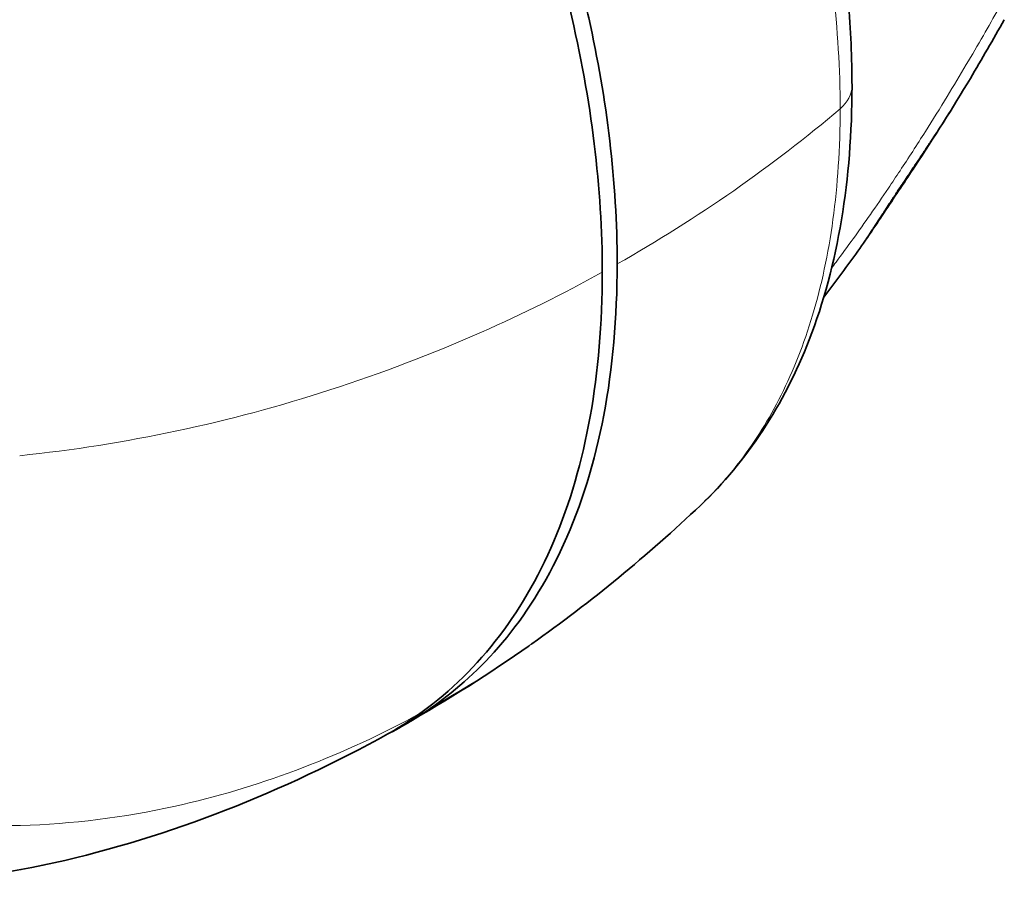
# Model space of a CAD drawing. Header units: millimetres. Extents: x 5 to 415, y 5 to 292.
# Tile 153 of 197: x 335 to 342, y 237 to 243. Entities that reach past the tile are written whole.
import ezdxf

# ---------------------------------------------------------------- set-up
doc = ezdxf.new("R2010")
doc.units = ezdxf.units.MM
doc.layers.add('Sichtbar (ISO)', color=7, linetype='Continuous', lineweight=35)
doc.layers.add('Sichtbar schmal (ISO)', color=7, linetype='Continuous', lineweight=18)

msp = doc.modelspace()

# ---------------------------------------------------------------- linework, layer by layer
at = {"layer": 'Sichtbar (ISO)'}
for points, knots in [([(332.87417272, 251.0538001), (333.19048035, 250.87117047), (333.47611315, 250.70109647), (333.73680262, 250.54025506), (334.0192162, 250.3660102), (334.27235602, 250.20260081), (334.50325607, 250.04566147), (334.71639458, 249.90079438), (334.91058324, 249.76144022), (335.09117679, 249.623711), (335.28681981, 249.47450435), (335.46650747, 249.32720474), (335.63356446, 249.1797247), (335.70758356, 249.1143797), (335.77912303, 249.04899927), (335.84842537, 248.98353223), (335.9235029, 248.91260961), (335.99595489, 248.84158533), (336.06575194, 248.77080204), (336.13554899, 248.70001875), (336.20269111, 248.62947644), (336.26667998, 248.5603688), (336.33600126, 248.4855022), (336.40162185, 248.41231934), (336.46637981, 248.3382657), (336.52155818, 248.27516675), (336.57611026, 248.21143559), (336.6301926, 248.14678059), (336.6887818, 248.07673767), (336.74681973, 248.00561051), (336.80401343, 247.93374649), (336.86120714, 247.86188248), (336.91755662, 247.7892816), (336.97321254, 247.71573572), (337.03350647, 247.63606102), (337.09298642, 247.55527726), (337.15154018, 247.47351593), (337.21756045, 247.38132877), (337.28240326, 247.28789884), (337.34609814, 247.19316897), (337.41510094, 247.09054495), (337.48275652, 246.9863953), (337.54892741, 246.8809221), (337.67617912, 246.67808903), (337.79794011, 246.47036122), (337.914427, 246.25814818), (338.03091389, 246.04593514), (338.14212668, 245.82923688), (338.24901381, 245.60516634), (338.30245737, 245.49313108), (338.35481951, 245.37925274), (338.40577532, 245.26381514), (338.45673112, 245.14837755), (338.50628057, 245.03138068), (338.55421319, 244.91297638), (338.60942301, 244.77659577), (338.66248777, 244.63834792), (338.71306619, 244.49849705), (338.7636446, 244.35864617), (338.81173667, 244.21719226), (338.85702088, 244.07439722), (338.9023051, 243.93160219), (338.94478147, 243.78746604), (338.98414461, 243.64214733), (339.02350774, 243.49682863), (339.05975766, 243.35032738), (339.09252859, 243.20305588), (339.15807047, 242.90851287), (339.20969642, 242.61088885), (339.2448367, 242.31274925), (339.27997698, 242.01460962), (339.29863157, 241.71595442), (339.29863254, 241.42048021)], [0, 0, 0, 0, 0.0507020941, 0.0507020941, 0.0507020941, 0.1056293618, 0.1056293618, 0.1056293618, 0.156331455, 0.156331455, 0.156331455, 0.2112587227, 0.2112587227, 0.2112587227, 0.2355957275, 0.2355957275, 0.2355957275, 0.2619608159, 0.2619608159, 0.2619608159, 0.2883259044, 0.2883259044, 0.2883259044, 0.3168880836, 0.3168880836, 0.3168880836, 0.3412250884, 0.3412250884, 0.3412250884, 0.3675901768, 0.3675901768, 0.3675901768, 0.3939552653, 0.3939552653, 0.3939552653, 0.4225174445, 0.4225174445, 0.4225174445, 0.4547217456, 0.4547217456, 0.4547217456, 0.4896097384, 0.4896097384, 0.4896097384, 0.5567020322, 0.5567020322, 0.5567020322, 0.6237943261, 0.6237943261, 0.6237943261, 0.657340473, 0.657340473, 0.657340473, 0.6908866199, 0.6908866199, 0.6908866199, 0.7295257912, 0.7295257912, 0.7295257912, 0.7681649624, 0.7681649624, 0.7681649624, 0.8068041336, 0.8068041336, 0.8068041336, 0.8454433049, 0.8454433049, 0.8454433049, 0.9227216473, 0.9227216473, 0.9227216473, 1, 1, 1, 1]), ([(339.19094038, 241.36033001), (339.19097516, 241.96299036), (339.11337399, 242.60340646), (338.81337488, 243.87073782), (338.60879361, 244.48074321), (338.07494677, 245.72456888), (337.64969468, 246.57161115), (336.34989269, 248.37535447), (335.72736519, 248.94091075), (334.89003301, 249.67688954), (334.0788081, 250.23388732), (332.76795069, 250.99068174)], [0.000001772, 0.000001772, 0.000001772, 0.000001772, 0.442881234, 0.442881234, 0.8426640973, 0.8426640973, 1.265043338, 1.265043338, 1.7215078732, 1.7215078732, 3.044657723, 3.044657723, 3.044657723, 3.044657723]), ([(339.59003964, 247.48319898), (339.97032371, 246.81777649), (340.2914999, 246.10795047), (340.76196915, 244.70463799), (340.91530868, 243.99319394), (340.99087798, 243.11687941), (340.99989804, 242.90957108), (340.99989881, 242.70695026)], [0, 0, 0, 0, 0.4598615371, 0.4598615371, 0.9193360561, 0.9193360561, 1.0646923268, 1.0646923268, 1.0646923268, 1.0646923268]), ([(341.85714712, 242.76466287), (341.72865644, 242.54809581), (341.59365328, 242.33683396), (341.38593191, 242.02227603), (341.31588216, 241.91761156), (341.17427656, 241.70645602), (341.1031941, 241.59728369), (341.02729986, 241.49232343)], [0.0000949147, 0.0000949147, 0.0000949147, 0.0000949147, 0.15488738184, 0.15488738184, 0.2323773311, 0.2323773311, 0.31027691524, 0.31027691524, 0.31027691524, 0.31027691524]), ([(340.99989881, 242.70694925), (340.99989727, 242.0391237), (340.89846646, 241.40874944), (340.50724071, 240.40065455), (340.23729599, 239.98957182), (339.90188311, 239.67247661)], [0, 0, 0, 0, 0.47908481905, 0.47908481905, 0.89919719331, 0.89919719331, 0.89919719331, 0.89919719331]), ([(339.29863239, 241.4204803), (339.29863497, 240.6438282), (339.1697598, 239.95756214), (338.6524725, 238.82190441), (338.30283547, 238.45498638), (337.97205333, 238.2207447)], [-0.84036690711, -0.84036690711, -0.84036690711, -0.84036690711, -0.4200252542, -0.4200252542, -0.00000138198, -0.00000138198, -0.00000138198, -0.00000138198]), ([(337.84588592, 238.14843338), (338.26851739, 238.44264894), (338.6098534, 238.87077504), (339.07386212, 239.96385008), (339.19111726, 240.62353256), (339.19094036, 241.36033002)], [0.0000111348, 0.0000111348, 0.0000111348, 0.0000111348, 0.5338738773, 0.5338738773, 1.0738940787, 1.0738940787, 1.0738940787, 1.0738940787]), ([(337.56883179, 237.9787518), (336.80859783, 237.56906243), (335.98373693, 237.2438915), (334.71562336, 236.97831359), (334.28260791, 236.92679859), (333.5277737, 236.91390883), (333.20476883, 236.93311457), (332.56480179, 237.02306325), (332.24206833, 237.09629204), (331.92498051, 237.19113678)], [0, 0, 0, 0, 0.5205731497, 0.5205731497, 0.7807574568, 0.7807574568, 0.9748991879, 0.9748991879, 1.173916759, 1.173916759, 1.173916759, 1.173916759])]:
    msp.add_open_spline(points, degree=3, knots=knots, dxfattribs=at)
for points in [[(342.10273586, 243.18939332), (342.02221856, 243.04672122), (341.9404184, 242.9050086), (341.85714712, 242.76466287)], [(341.02729988, 241.49232342), (340.95114038, 241.38689975), (340.87386535, 241.28293485), (340.79556636, 241.18059179)], [(339.9020641, 239.67265482), (339.52012501, 239.31157693), (339.11193701, 238.97482023), (338.679924, 238.66888017)], [(338.67659787, 238.66652832), (338.67770636, 238.6673125), (338.67881472, 238.668097), (338.67992296, 238.66888183)], [(338.66196953, 238.65620094), (338.38255217, 238.45929318), (338.07258394, 238.26566288), (337.75686621, 238.08311219)], [(337.97205161, 238.22074748), (337.87512132, 238.15223916), (337.76783783, 238.08600688), (337.65221985, 238.02451089)], [(337.5688955, 237.97863897), (337.6614376, 238.02856831), (337.75472396, 238.08497275), (337.84588688, 238.1484355)]]:
    msp.add_open_spline(points, degree=3, dxfattribs=at)
at = {"layer": 'Sichtbar schmal (ISO)'}
for centre, major_axis, ratio, start_param, end_param in [((340.49989881, 242.7069495), (0.5, 0.00000019), 0.5773504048, 5.6880404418, 6.283187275), ((336.03238258, 245.55190037), (7.08710418, 2.83632602), 0.6745557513, 4.9098223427, 5.1761877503), ((335.92756279, 246.13806957), (-2.7406841, -8.53032869), 0.7662998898, 0.4210717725, 0.667915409), ((335.92572547, 248.11959541), (2.2286727, 10.65069392), 0.7076988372, 3.1649850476, 3.4510140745)]:
    msp.add_ellipse(centre, major_axis=major_axis, ratio=ratio, start_param=start_param, end_param=end_param, dxfattribs=at)
for points, knots in [([(339.47014215, 247.41219957), (339.50525345, 247.35076261), (339.53990217, 247.28889381), (339.57409492, 247.22660092), (339.68687105, 247.02114354), (339.79468685, 246.81107264), (339.89825718, 246.59395824), (339.95004235, 246.48540104), (340.00076616, 246.37508298), (340.05011816, 246.26327773), (340.09947016, 246.15147249), (340.14745034, 246.03818008), (340.19385428, 245.92355177), (340.24730334, 245.79152042), (340.29866122, 245.65771675), (340.34760343, 245.52238926), (340.39654565, 245.38706177), (340.4430722, 245.25021045), (340.48687586, 245.11208313), (340.53067953, 244.97395582), (340.5717603, 244.8345525), (340.60982451, 244.69402817), (340.64788871, 244.55350384), (340.68293633, 244.41185849), (340.71462027, 244.26947066), (340.77798815, 243.98469501), (340.82790127, 243.69694946), (340.86188736, 243.40860308), (340.89587345, 243.12025667), (340.91393252, 242.83130944), (340.91393252, 242.54511005)], [0, 0, 0, 0, 0.0438741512, 0.0438741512, 0.0438741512, 0.1885819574, 0.1885819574, 0.1885819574, 0.2609358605, 0.2609358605, 0.2609358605, 0.3332897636, 0.3332897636, 0.3332897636, 0.4166285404, 0.4166285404, 0.4166285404, 0.4999673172, 0.4999673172, 0.4999673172, 0.583306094, 0.583306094, 0.583306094, 0.6666448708, 0.6666448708, 0.6666448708, 0.8333224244, 0.8333224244, 0.8333224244, 1, 1, 1, 1]), ([(340.85274314, 241.39193837), (340.86315258, 241.40579223), (340.87355028, 241.41968765), (340.88393803, 241.43362711), (340.9672312, 241.54539934), (341.0498819, 241.6600092), (341.13273906, 241.77884516), (341.17610471, 241.84104134), (341.21952484, 241.90439722), (341.26312474, 241.96911391), (341.29120637, 242.01079634), (341.31938526, 242.05301974), (341.34764943, 242.09576993), (341.40864895, 242.18803308), (341.47004746, 242.28275031), (341.53158524, 242.37986519), (341.58414338, 242.46280899), (341.63680119, 242.54750233), (341.68948174, 242.63383272), (341.73562053, 242.70944279), (341.78177682, 242.78630825), (341.82791157, 242.86434756), (341.86906813, 242.93396599), (341.91020744, 243.00451847), (341.95132061, 243.07593836), (341.98831476, 243.14020288), (342.02528769, 243.20516961), (342.06224926, 243.27078526), (342.07588905, 243.29499915), (342.08952734, 243.31930139), (342.10316569, 243.34368904)], [0.50088021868, 0.50088021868, 0.50088021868, 0.50088021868, 0.51342548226, 0.51342548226, 0.51342548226, 0.61401847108, 0.61401847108, 0.61401847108, 0.66666666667, 0.66666666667, 0.66666666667, 0.7005760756, 0.7005760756, 0.7005760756, 0.77375912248, 0.77375912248, 0.77375912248, 0.83626323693, 0.83626323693, 0.83626323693, 0.89100572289, 0.89100572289, 0.89100572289, 0.93984119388, 0.93984119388, 0.93984119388, 0.98378396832, 0.98378396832, 0.98378396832, 1, 1, 1, 1]), ([(341.85715963, 242.76464888), (341.82422173, 242.70902514), (341.79579485, 242.66233785), (341.75635432, 242.59893048), (341.74964661, 242.5881467), (341.7426134, 242.57688189), (341.73527737, 242.56518289), (341.69070912, 242.49410847), (341.63491579, 242.40705366), (341.57329733, 242.31426551), (341.56527211, 242.30218075), (341.557149, 242.28999779), (341.54894076, 242.27773807)], [0.41751371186, 0.41751371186, 0.41751371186, 0.41751371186, 0.66666666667, 0.66666666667, 0.66666666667, 0.7090404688, 0.7090404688, 0.7090404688, 0.96647201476, 0.96647201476, 0.96647201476, 1, 1, 1, 1]), ([(340.91393252, 242.54511005), (340.91393251, 242.25891075), (340.87781419, 241.72272199), (340.75303146, 241.14744491), (340.61284095, 240.74274156), (340.48959861, 240.4668396), (340.35001898, 240.21745836), (340.20271475, 240.00377612), (340.0526664, 239.82273774), (339.95252827, 239.72036277), (339.90206409, 239.67265482)], [0, 0, 0, 0, 0.17882134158, 0.35764270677, 0.44705338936, 0.53646407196, 0.62587475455, 0.71528543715, 0.79291090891, 0.86863316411, 0.86863316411, 0.86863316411, 0.86863316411]), ([(341.02729961, 241.49232358), (341.02896477, 241.49462848), (341.03073794, 241.49709895), (341.0326232, 241.49974465), (341.03601955, 241.50451094), (341.03977968, 241.50984583), (341.04392563, 241.51579844), (341.04506312, 241.51743161), (341.04622972, 241.51911129), (341.04742581, 241.52083837), (341.0501527, 241.52477581), (341.05303496, 241.52896442), (341.05598902, 241.53328576), (341.06018956, 241.5394305), (341.06453477, 241.54584355), (341.06879551, 241.55218265), (341.07351846, 241.55920941), (341.07813805, 241.56614547), (341.08235554, 241.57252339), (341.08587743, 241.57784939), (341.08911945, 241.58278628), (341.09191108, 241.58706095), (341.09367764, 241.58976599), (341.09526423, 241.59220338), (341.09671626, 241.59443777), (341.10317669, 241.60437909), (341.10698852, 241.61029742), (341.1119808, 241.61793191), (341.11302564, 241.61952975), (341.11412161, 241.62120288), (341.11530293, 241.62300393), (341.11889321, 241.62847772), (341.12327109, 241.6351422), (341.12830545, 241.64282104), (341.13346302, 241.65068781), (341.13930945, 241.659619), (341.14570745, 241.66943042), (341.14714393, 241.67163327), (341.14860823, 241.67388052), (341.15009883, 241.67617015), (341.15459074, 241.68306988), (341.15932023, 241.69035295), (341.1642521, 241.69795597), (341.17054073, 241.70765057), (341.17715822, 241.71786548), (341.18403496, 241.72846494), (341.18930654, 241.73659029), (341.19473062, 241.74494156), (341.20027724, 241.7534561), (341.2019009, 241.75594856), (341.20353519, 241.75845526), (341.20517505, 241.76096868), (341.21277256, 241.77261341), (341.2204891, 241.78440127), (341.22782652, 241.79558996), (341.23690801, 241.80943816), (341.24540893, 241.82236886), (341.2523947, 241.83298994), (341.26365872, 241.85011561), (341.27098854, 241.86121504), (341.27839441, 241.87239925), (341.28009345, 241.87496511), (341.28179618, 241.87753524), (341.28355056, 241.88018316), (341.29015025, 241.8901442), (341.29748159, 241.90121089), (341.30671385, 241.91510429), (341.31063326, 241.92100253), (341.31489509, 241.92741012), (341.31958759, 241.93445826), (341.32501306, 241.94260733), (341.33101437, 241.95161503), (341.33730351, 241.96105375), (341.3479445, 241.97702371), (341.35940817, 241.99422735), (341.37031508, 242.01060108), (341.37167028, 242.01263554), (341.37301692, 242.0146572), (341.37435236, 242.0166621), (341.38474133, 242.03225902), (341.39445419, 242.04683277), (341.40592368, 242.06395771), (341.41480727, 242.07722168), (341.42474476, 242.09201546), (341.43684172, 242.11000631), (341.43926042, 242.11360344), (341.44176539, 242.11732871), (341.44435333, 242.1211778), (341.4564514, 242.13917148), (341.47036282, 242.15987013), (341.48574501, 242.18284089), (341.49948797, 242.20336372), (341.51440475, 242.22570054), (341.53024945, 242.24954919), (341.53634717, 242.25872718), (341.54258232, 242.26812915), (341.54894089, 242.27773799)], [0.2464034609, 0.2464034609, 0.2464034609, 0.2464034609, 0.25833104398, 0.25833104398, 0.25833104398, 0.27981884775, 0.27981884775, 0.27981884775, 0.28571428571, 0.28571428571, 0.28571428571, 0.29915485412, 0.29915485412, 0.29915485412, 0.31826671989, 0.31826671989, 0.31826671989, 0.33945184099, 0.33945184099, 0.33945184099, 0.35714285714, 0.35714285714, 0.35714285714, 0.36833781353, 0.36833781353, 0.36833781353, 0.41814680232, 0.41814680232, 0.41814680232, 0.42857142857, 0.42857142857, 0.42857142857, 0.46025425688, 0.46025425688, 0.46025425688, 0.49271251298, 0.49271251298, 0.49271251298, 0.5, 0.5, 0.5, 0.52196069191, 0.52196069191, 0.52196069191, 0.54996274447, 0.54996274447, 0.54996274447, 0.57142857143, 0.57142857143, 0.57142857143, 0.57771226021, 0.57771226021, 0.57771226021, 0.60682472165, 0.60682472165, 0.60682472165, 0.64285714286, 0.64285714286, 0.64285714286, 0.70095667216, 0.70095667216, 0.70095667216, 0.71428571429, 0.71428571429, 0.71428571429, 0.76442737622, 0.76442737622, 0.76442737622, 0.78571428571, 0.78571428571, 0.78571428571, 0.81032623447, 0.81032623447, 0.81032623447, 0.85196870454, 0.85196870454, 0.85196870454, 0.85714285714, 0.85714285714, 0.85714285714, 0.89739471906, 0.89739471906, 0.89739471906, 0.92857142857, 0.92857142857, 0.92857142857, 0.93480497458, 0.93480497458, 0.93480497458, 0.96394548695, 0.96394548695, 0.96394548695, 0.98998057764, 0.98998057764, 0.98998057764, 1, 1, 1, 1]), ([(339.19093757, 241.36032847), (338.90764414, 241.20422729), (338.61504622, 241.05926163), (338.31474909, 240.92653385), (337.95897645, 240.76928655), (337.5923973, 240.62921624), (337.21767861, 240.50815401), (336.49262685, 240.27390795), (335.7371012, 240.11082691), (334.97042761, 240.032182)], [0, 0, 0, 0, 0.2233585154, 0.2233585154, 0.2233585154, 0.4879792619, 0.4879792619, 0.4879792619, 1, 1, 1, 1]), ([(337.82437743, 238.14003354), (337.82854147, 238.14222649), (337.83600913, 238.14618966), (337.84144672, 238.14909675), (337.85068978, 238.15419455), (337.85849431, 238.15855408), (337.86521936, 238.16209461), (337.8644881, 238.16101317), (337.85857347, 238.15688388), (337.85635791, 238.15536945), (337.84981324, 238.15101898), (337.84588592, 238.14843338)], [0, 0, 0, 0, 0.11111111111, 0.22222222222, 0.33333333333, 0.44444444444, 0.55555555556, 0.66666666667, 0.77777777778, 0.88888888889, 0.99975239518, 0.99975239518, 0.99975239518, 0.99975239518])]:
    msp.add_open_spline(points, degree=3, knots=knots, dxfattribs=at)
msp.add_open_spline([(337.9720524, 238.22074607), (338.2115383, 238.35506854), (338.44672386, 238.50390774), (338.67659787, 238.66652832)], degree=3, dxfattribs=at)

doc.saveas('drawing.dxf')
